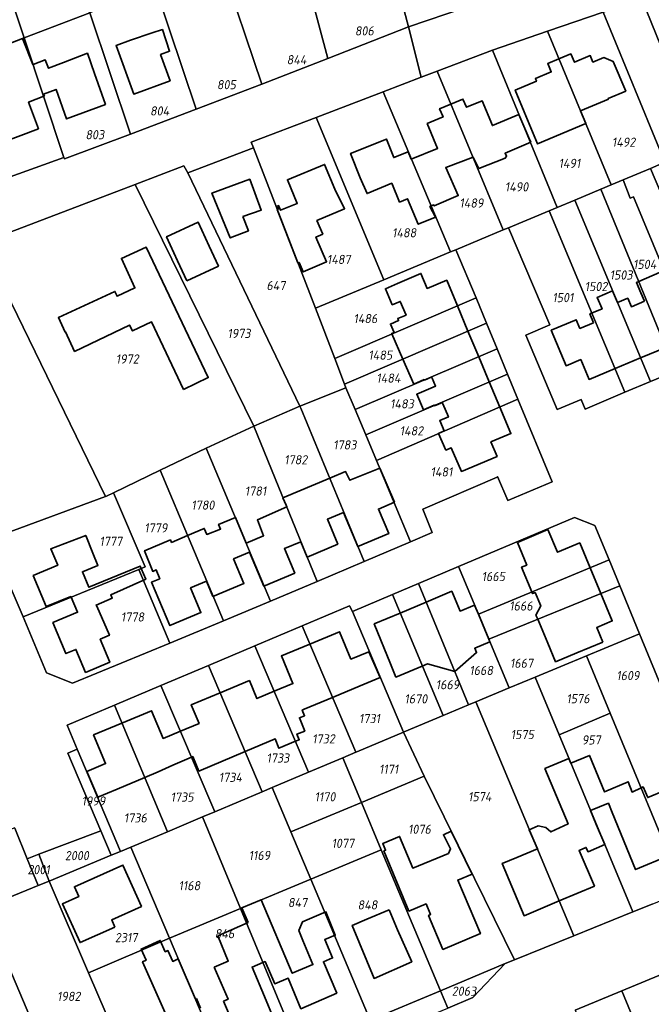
# Model space of a CAD drawing. Extents: x 177930 to 190767, y 381068 to 392034.
# Tile 81 of 256: x 182921 to 183045, y 384758 to 384952. Entities that reach past the tile are written whole.
import ezdxf
from ezdxf.enums import TextEntityAlignment as Align

# ---------------------------------------------------------------- set-up
doc = ezdxf.new("R2010")
doc.units = 0
for name, color, linetype, lineweight in [('B-XX-KG-GRENS_PERCEEL-GV', 150, 'Continuous', 25), ('B-XX-KG-GRENS_PERCEEL-S', 150, 'Continuous', 25), ('B-XX-OG-BEBOUWING-G', 7, 'Continuous', 35)]:
    doc.layers.add(name, color=color, linetype=linetype, lineweight=lineweight)
doc.styles.add('NLCS-ISO', font='NLCS-ISO.ttf', dxfattribs={"height": 1.8})

# ---------------------------------------------------------------- blocks, each defined once
blk = doc.blocks.new('SKG-PERCEELNUMMER-SO')
at = {"layer": 'DefPoints'}
blk.add_point((0, 0), dxfattribs=at)
at = {"style": 'NLCS-ISO', "oblique": 10, "flags": 1}
blk.add_attdef('GEMEENTECODE', text='', height=1.8, dxfattribs=at).set_placement((-0.5, 2.55), align=Align.MIDDLE_RIGHT)
blk.add_attdef('SECTIE', text='', height=1.8, dxfattribs=at).set_placement((0.5, 2.5), align=Align.MIDDLE_LEFT)
at = {"style": 'NLCS-ISO', "oblique": 10}
blk.add_attdef('PERCEELNUMMER', text='', height=1.8, dxfattribs=at).set_placement((0, 0), align=Align.MIDDLE_CENTER)

msp = doc.modelspace()

# ---------------------------------------------------------------- linework, layer by layer
at = {"layer": 'B-XX-KG-GRENS_PERCEEL-GV'}
for points in [[(182991.191, 384974.434), (182974.802, 384970.34), (182975.225, 384968.532), (182981.773, 384944.015), (182997.607, 384950.214)], [(182960.777, 384962.864), (182968.815, 384938.983), (182981.773, 384944.015), (182975.225, 384968.532)], [(182931.023, 384964.967), (182917.995, 384960.553), (182918.444, 384959.584), (182922.244, 384948.036), (182935.076, 384952.94)], [(183069.372, 384964.822), (183043.377, 384955.678), (183048.061, 384944.221), (183073.552, 384954.785)], [(182968.815, 384938.983), (182960.777, 384962.864), (182947.981, 384957.894), (182955.994, 384934.034)], [(182909.275, 384943.065), (182922.244, 384948.036), (182918.444, 384959.584), (182917.995, 384960.553), (182915.349, 384959.653), (182904.922, 384956.099)], [(182935.076, 384952.94), (182943.076, 384929.167), (182955.994, 384934.034), (182947.981, 384957.894)], [(182930.02, 384924.572), (182930.108, 384924.315), (182943.076, 384929.167), (182935.076, 384952.94), (182922.244, 384948.036)], [(183039.726, 384920.186), (183045.108, 384922.439), (183047.918, 384923.672), (183035.815, 384953.097), (183024.898, 384949.354), (183037.416, 384919.22)], [(183035.353, 384918.359), (183037.416, 384919.22), (183024.898, 384949.354), (183014.084, 384945.618), (183026.815, 384914.791), (183030.259, 384916.23)], [(182922.244, 384948.036), (182909.275, 384943.065), (182917.046, 384919.915), (182930.02, 384924.572)], [(183025.205, 384914.119), (183026.815, 384914.791), (183014.084, 384945.618), (183003.25, 384941.521), (183016.22, 384910.366), (183017.246, 384910.794)], [(182992.639, 384937.445), (183005.856, 384906.034), (183006.918, 384906.478), (183016.22, 384910.366), (183003.25, 384941.521), (183000.132, 384940.32)], [(183005.856, 384906.034), (182992.639, 384937.445), (182979.495, 384932.443), (182992.788, 384900.595)], [(182992.788, 384900.595), (182979.495, 384932.443), (182966.774, 384927.584), (182967.212, 384926.439), (182979.363, 384895.027)], [(182967.212, 384926.439), (182954.305, 384921.559), (182976.305, 384875.764), (182985.356, 384879.395), (182985.094, 384880.086), (182983.162, 384885.148), (182979.363, 384895.027)], [(182954.305, 384921.559), (182953.565, 384922.918), (182943.965, 384919.246), (182967.251, 384871.857), (182976.305, 384875.764)], [(183045.108, 384922.439), (183039.726, 384920.186), (183041.102, 384916.567), (183041.806, 384916.878), (183055.087, 384884.754), (183060.077, 384886.879), (183059.245, 384888.858), (183062.056, 384890.031), (183057.197, 384901.401), (183054.507, 384900.268)], [(183050.046, 384882.658), (183055.087, 384884.754), (183041.806, 384916.878), (183041.102, 384916.567), (183039.726, 384920.186), (183037.416, 384919.22), (183035.353, 384918.359)], [(182939.763, 384858.767), (182948.897, 384863.241), (182957.935, 384867.541), (182967.251, 384871.857), (182943.965, 384919.246), (182913.917, 384907.826), (182938.17, 384858.045), (182938.372, 384858.12)], [(183035.353, 384918.359), (183030.259, 384916.23), (183045.1, 384880.606), (183050.046, 384882.658)], [(183040.072, 384878.54), (183040.078, 384878.526), (183045.1, 384880.606), (183030.259, 384916.23), (183026.815, 384914.791), (183025.205, 384914.119)], [(183017.246, 384910.794), (183025.353, 384891.723), (183020.628, 384889.729), (183026.796, 384875.134), (183031.479, 384877.09), (183032.278, 384875.195), (183040.072, 384878.54), (183025.205, 384914.119)], [(182918.368, 384850.727), (182938.17, 384858.045), (182913.917, 384907.826), (182913.74, 384908.19), (182893.968, 384900.708)], [(183010.888, 384897.009), (183006.918, 384906.478), (183005.856, 384906.034), (182992.788, 384900.595), (182979.363, 384895.027), (182983.162, 384885.148)], [(183010.888, 384897.009), (182983.162, 384885.148), (182985.094, 384880.086), (183012.926, 384892.08)], [(183012.926, 384892.08), (182985.094, 384880.086), (182985.356, 384879.395), (182987.157, 384875.101), (183015.021, 384887.015)], [(183015.021, 384887.015), (182987.157, 384875.101), (182989.227, 384870.149), (183017.063, 384882.084)], [(183017.063, 384882.084), (182989.227, 384870.149), (182991.319, 384865.142), (183019.106, 384877.155)], [(182989.227, 384870.149), (182987.157, 384875.101), (182985.356, 384879.395), (182976.305, 384875.764), (182976.48, 384875.398), (182988.951, 384845.28), (182997.988, 384849.172), (182991.319, 384865.142)], [(182967.251, 384871.857), (182979.72, 384841.379), (182988.951, 384845.28), (182976.48, 384875.398), (182976.305, 384875.764)], [(182991.319, 384865.142), (182997.988, 384849.172), (183002.294, 384850.987), (183000.411, 384855.588), (183015.049, 384861.846), (183015.119, 384861.988), (183017.113, 384857.292), (183025.839, 384860.903), (183019.106, 384877.155)], [(182957.935, 384867.541), (182970.516, 384837.531), (182979.72, 384841.379), (182967.251, 384871.857)], [(182961.305, 384833.637), (182970.516, 384837.531), (182957.935, 384867.541), (182948.897, 384863.241)], [(182939.763, 384858.767), (182945.951, 384844.261), (182944.717, 384843.761), (182950.792, 384829.27), (182961.305, 384833.637), (182948.897, 384863.241)], [(182938.17, 384858.045), (182918.368, 384850.727), (182915.531, 384849.664), (182917.904, 384844.081), (182921.985, 384834.443), (182944.717, 384843.761), (182945.951, 384844.261), (182939.763, 384858.767), (182938.372, 384858.12)], [(183007.428, 384844.294), (183011.33, 384834.975), (183036.983, 384845.622), (183034.183, 384852.377), (183030.223, 384853.946)], [(183036.983, 384845.622), (183011.33, 384834.975), (183013.388, 384830.045), (183039.1, 384840.514)], [(182921.985, 384834.443), (182926.589, 384823.465), (182931.68, 384821.46), (182950.792, 384829.27), (182944.717, 384843.761)], [(183009.418, 384817.165), (183010.825, 384817.752), (183017.371, 384820.483), (183013.388, 384830.045), (183011.33, 384834.975), (183007.428, 384844.294), (182999.585, 384840.975)], [(183004.399, 384815.07), (183009.418, 384817.165), (182999.585, 384840.975), (182994.465, 384838.804)], [(183039.1, 384840.514), (183013.388, 384830.045), (183017.371, 384820.483), (183022.463, 384822.606), (183032.549, 384826.808), (183042.973, 384831.135)], [(183004.399, 384815.07), (182994.465, 384838.804), (182986.641, 384835.495), (182996.634, 384811.824), (182996.776, 384811.886)], [(182987.312, 384807.879), (182987.459, 384807.941), (182996.634, 384811.824), (182986.641, 384835.495), (182986.07, 384836.609), (182976.752, 384832.671)], [(182984.742, 384806.796), (182987.312, 384807.879), (182976.752, 384832.671), (182967.486, 384828.766), (182978.016, 384803.96)], [(183058.25, 384783.411), (183062.004, 384784.983), (183042.973, 384831.135), (183032.549, 384826.808), (183037.181, 384815.519), (183051.654, 384780.625)], [(182970.888, 384800.953), (182978.016, 384803.96), (182967.486, 384828.766), (182958.398, 384824.919), (182968.887, 384800.108)], [(183032.549, 384826.808), (183022.463, 384822.606), (183027.167, 384811.271), (183037.181, 384815.519)], [(182968.887, 384800.108), (182958.398, 384824.919), (182949.049, 384820.954), (182959.604, 384796.19)], [(183022.463, 384822.606), (183017.371, 384820.483), (183010.825, 384817.752), (183030.035, 384771.871), (183041.657, 384776.552), (183027.167, 384811.271)], [(182939.912, 384817.083), (182950.341, 384792.286), (182957.182, 384795.168), (182959.604, 384796.19), (182949.049, 384820.954)], [(183009.418, 384817.165), (183004.399, 384815.07), (182996.776, 384811.886), (182996.634, 384811.824), (183000.675, 384803.201), (183018.412, 384767.139), (183030.035, 384771.871), (183010.825, 384817.752)], [(182941.143, 384788.422), (182943.115, 384789.25), (182950.341, 384792.286), (182939.912, 384817.083), (182930.638, 384813.173), (182932.641, 384808.473)], [(183027.167, 384811.271), (183041.657, 384776.552), (183045.406, 384778.074), (183051.654, 384780.625), (183037.181, 384815.519)], [(182984.742, 384806.796), (182988.375, 384798.035), (183000.675, 384803.201), (182996.634, 384811.824), (182987.459, 384807.941), (182987.312, 384807.879)], [(182939.296, 384787.654), (182941.143, 384788.422), (182932.641, 384808.473), (182930.807, 384807.707), (182937.272, 384792.43)], [(182984.742, 384806.796), (182978.016, 384803.96), (182970.888, 384800.953), (182974.555, 384792.225), (182988.375, 384798.035)], [(182992.249, 384788.731), (183003.918, 384761.076), (183016.619, 384766.39), (183018.412, 384767.139), (183000.675, 384803.201), (182988.375, 384798.035)], [(182974.555, 384792.225), (182970.888, 384800.953), (182968.887, 384800.108), (182959.604, 384796.19), (182957.182, 384795.168), (182964.649, 384777.21), (182978.449, 384782.976)], [(182988.375, 384798.035), (182974.555, 384792.225), (182978.449, 384782.976), (182992.249, 384788.731)], [(182964.649, 384777.21), (182957.182, 384795.168), (182950.341, 384792.286), (182943.115, 384789.25), (182950.713, 384771.419)], [(182922.828, 384786.987), (182920.373, 384792.967), (182920.35, 384793.03), (182890.184, 384781.613), (182892.674, 384775.169), (182894.924, 384769.34), (182914.265, 384777.321), (182924.991, 384781.71)], [(182937.272, 384792.43), (182925.082, 384787.845), (182927.1, 384782.552), (182939.296, 384787.654)], [(182941.143, 384788.422), (182939.296, 384787.654), (182927.1, 384782.552), (182934.831, 384764.6), (182950.737, 384771.363), (182950.713, 384771.419), (182943.115, 384789.25)], [(183003.918, 384761.076), (182992.249, 384788.731), (182978.449, 384782.976), (182990.098, 384755.326)], [(182925.082, 384787.845), (182922.828, 384786.987), (182924.991, 384781.71), (182927.1, 384782.552)], [(182978.449, 384782.976), (182964.649, 384777.21), (182976.2, 384749.455), (182990.098, 384755.326)], [(182927.1, 384782.552), (182924.991, 384781.71), (182914.265, 384777.321), (182933.673, 384731.647), (182946.658, 384737.137), (182934.831, 384764.6)], [(182899.846, 384757.815), (182903.497, 384749.535), (182907.154, 384741.244), (182909.974, 384734.859), (182915.158, 384723.112), (182915.922, 384721.422), (182934.672, 384729.303), (182933.673, 384731.647), (182914.265, 384777.321), (182894.924, 384769.34), (182896.036, 384766.454)], [(182962.499, 384743.69), (182976.2, 384749.455), (182964.649, 384777.21), (182950.713, 384771.419), (182950.737, 384771.363)], [(182934.831, 384764.6), (182946.658, 384737.137), (182962.499, 384743.69), (182950.737, 384771.363)], [(183016.619, 384766.39), (183003.918, 384761.076), (183005.323, 384757.682), (183010.252, 384759.726)], [(183039.486, 384761.042), (183057.752, 384716.843), (183058.13, 384717.007), (183066.314, 384720.55), (183048.613, 384764.825)], [(182990.098, 384755.326), (182991.512, 384751.947), (183005.323, 384757.682), (183003.918, 384761.076)], [(183040.482, 384733.515), (183049.18, 384713.133), (183057.752, 384716.843), (183039.486, 384761.042), (183030.35, 384757.255)]]:
    msp.add_lwpolyline(points, close=True, dxfattribs=at)
for points in [[(182991.191, 384974.434), (182997.607, 384950.214), (183008.826, 384953.973)], [(183046.16, 384967.954), (183044.744, 384967.463), (183041.763, 384966.343), (183018.246, 384957.511), (183008.826, 384953.973), (182997.607, 384950.214), (183000.132, 384940.32), (183003.25, 384941.521), (183014.084, 384945.618), (183024.898, 384949.354), (183035.815, 384953.097), (183043.377, 384955.678), (183069.372, 384964.822)], [(183048.061, 384944.221), (183043.377, 384955.678), (183035.815, 384953.097), (183047.918, 384923.672), (183045.108, 384922.439), (183054.507, 384900.268)], [(182913.917, 384907.826), (182943.965, 384919.246), (182953.565, 384922.918), (182954.305, 384921.559), (182967.212, 384926.439), (182966.774, 384927.584), (182979.495, 384932.443), (182992.639, 384937.445), (183000.132, 384940.32), (182997.607, 384950.214), (182981.773, 384944.015), (182968.815, 384938.983), (182955.994, 384934.034), (182943.076, 384929.167), (182930.108, 384924.315), (182930.02, 384924.572), (182917.046, 384919.915)], [(183050.046, 384882.658), (183045.1, 384880.606), (183040.078, 384878.526), (183040.072, 384878.54), (183032.278, 384875.195), (183031.479, 384877.09), (183026.796, 384875.134), (183020.628, 384889.729), (183025.353, 384891.723), (183017.246, 384910.794), (183016.22, 384910.366), (183006.918, 384906.478), (183010.888, 384897.009), (183012.926, 384892.08), (183015.021, 384887.015), (183017.063, 384882.084), (183019.106, 384877.155), (183025.839, 384860.903), (183017.113, 384857.292), (183015.119, 384861.988), (183015.049, 384861.846), (183000.411, 384855.588), (183002.294, 384850.987), (182997.988, 384849.172), (182988.951, 384845.28), (182979.72, 384841.379), (182970.516, 384837.531), (182961.305, 384833.637), (182950.792, 384829.27), (182931.68, 384821.46), (182926.589, 384823.465), (182921.985, 384834.443), (182917.904, 384844.081)], [(182920.373, 384792.967), (182922.828, 384786.987), (182925.082, 384787.845), (182937.272, 384792.43), (182930.807, 384807.707), (182932.641, 384808.473), (182930.638, 384813.173), (182939.912, 384817.083), (182949.049, 384820.954), (182958.398, 384824.919), (182967.486, 384828.766), (182976.752, 384832.671), (182986.07, 384836.609), (182986.641, 384835.495), (182994.465, 384838.804), (182999.585, 384840.975), (183007.428, 384844.294), (183030.223, 384853.946), (183034.183, 384852.377), (183036.983, 384845.622), (183039.1, 384840.514), (183042.973, 384831.135), (183062.004, 384784.983)], [(183045.406, 384778.074), (183041.657, 384776.552), (183030.035, 384771.871), (183018.412, 384767.139), (183016.619, 384766.39), (183010.252, 384759.726), (183005.323, 384757.682)], [(183030.35, 384757.255), (183039.486, 384761.042), (183048.613, 384764.825)]]:
    msp.add_lwpolyline(points, dxfattribs=at)
at = {"layer": 'B-XX-OG-BEBOUWING-G'}
for points in [[(182947.326, 384949.061), (182943.066, 384947.598), (182940.257, 384946.57), (182943.72, 384937.01), (182950.834, 384939.637), (182948.971, 384944.771), (182950.741, 384945.427), (182949.352, 384949.683)], [(182965.114, 384912.965), (182968.73, 384914.214), (182966.486, 384920.315), (182959.059, 384917.582), (182962.636, 384908.798), (182966.198, 384910.183)], [(182954.159, 384900.367), (182960.314, 384903.27), (182958.486, 384907.182), (182956.343, 384911.903), (182950.171, 384909.014), (182952.327, 384904.294)], [(182953.502, 384879.028), (182958.337, 384881.373), (182946.139, 384907.004), (182941.279, 384904.755), (182943.953, 384898.974), (182940.452, 384897.354), (182940.024, 384898.28), (182928.931, 384893.148), (182930.239, 384890.319), (182930.299, 384890.349), (182932.115, 384886.51), (182942.9, 384891.7), (182943.455, 384890.539), (182947.176, 384892.335)], [(182940.025, 384773.583), (182939.391, 384774.998), (182945.232, 384777.615), (182941.592, 384785.737), (182932.073, 384781.471), (182932.921, 384779.562), (182929.709, 384778.126), (182933.181, 384770.516)], [(182993.836, 384776.934), (182989.443, 384775.092), (182986.579, 384773.91), (182990.86, 384763.498), (182998.263, 384766.778), (182995.465, 384773.049)]]:
    msp.add_lwpolyline(points, close=True, dxfattribs=at)
for points in [[(182921.908, 384947.907), (182918.651, 384946.669)], [(182923.97, 384942.827), (182923.901, 384942.802), (182921.908, 384947.907)], [(182926.041, 384936.578), (182926.193, 384936.637), (182926.024, 384937.018), (182928.462, 384937.916), (182930.507, 384932.158), (182938.162, 384935.004), (182936.036, 384941.025), (182934.623, 384945.027), (182929.927, 384943.21), (182926.977, 384942.097), (182926.355, 384943.705), (182923.97, 384942.827)], [(183027.153, 384943.925), (183024.952, 384943.007), (183025.634, 384941.37), (183022.521, 384940.072), (183022.731, 384939.524), (183018.578, 384937.793), (183020.344, 384933.531), (183022.952, 384927.251), (183032.439, 384931.212), (183031.392, 384933.733)], [(183031.392, 384933.733), (183036.86, 384936.019), (183036.803, 384936.157), (183040.245, 384937.594), (183037.807, 384943.435), (183035.985, 384944.192), (183033.827, 384943.288), (183033.298, 384944.563), (183030.185, 384943.265), (183029.502, 384944.904), (183027.153, 384943.925)], [(182911.358, 384936.86), (182911.504, 384936.91), (182911.625, 384936.612), (182913.878, 384937.489), (182917.583, 384927.373), (182924.994, 384930.213), (182923.09, 384935.44), (182926.041, 384936.578)], [(183010.289, 384924.654), (183011.396, 384922.41), (183016.599, 384924.461), (183016.884, 384924.845), (183016.584, 384925.392), (183021.622, 384927.553), (183021.226, 384928.409), (183019.303, 384933.024), (183014.087, 384930.851), (183012.063, 384935.71), (183008.979, 384934.426), (183008.303, 384936.049), (183005.938, 384935.064)], [(183005.938, 384935.064), (183003.735, 384934.146), (183004.406, 384932.536), (183001.299, 384931.242), (183003.34, 384926.343), (182998.152, 384924.263)], [(182998.152, 384924.263), (182997.543, 384925.656), (182994.746, 384924.543), (182993.297, 384928.185), (182986.261, 384925.386), (182988.166, 384920.598), (182989.488, 384917.496), (182994.333, 384919.523), (182995.884, 384915.831), (182997.459, 384916.466), (182999.553, 384911.484), (183002.947, 384912.887), (183001.841, 384914.969), (183002.057, 384915.062)], [(183002.057, 384915.062), (183002.56, 384915.278), (183002.676, 384915.088), (183007.373, 384917.091), (183004.939, 384922.579), (183010.289, 384924.654)], [(182975.934, 384903.892), (182976.15, 384903.986), (182976.958, 384902.127), (182981.551, 384904.115), (182979.47, 384908.942), (182980.798, 384909.557), (182979.657, 384912.202), (182985.099, 384914.527), (182983.156, 384918.391), (182981.153, 384923.22), (182973.872, 384920.199), (182975.796, 384915.562), (182972.535, 384914.209), (182972.144, 384915.151), (182971.895, 384915.047), (182972.129, 384914.484), (182971.875, 384914.384)], [(182971.875, 384914.384), (182975.934, 384903.892)], [(183007.231, 384895.444), (183005.117, 384900.499), (183001.278, 384898.893), (183000.06, 384901.834), (182995.48, 384899.88), (182993.083, 384898.833), (182994.423, 384895.678), (182996.013, 384896.346), (182997.158, 384893.637), (182995.53, 384892.953), (182995.685, 384892.585), (182994.072, 384891.883), (182994.788, 384890.24), (182994.345, 384890.047), (182994.387, 384889.95)], [(183047.364, 384902.181), (183042.345, 384900.034), (183043.211, 384898.009), (183043.918, 384896.356)], [(183038.644, 384896.114), (183037.638, 384898.423), (183034.641, 384897.117), (183035.618, 384894.874), (183033.225, 384893.866), (183033.954, 384892.157)], [(183043.918, 384896.356), (183041.369, 384895.281), (183040.652, 384896.962), (183038.644, 384896.114)], [(183009.293, 384890.514), (183007.231, 384895.444)], [(183033.954, 384892.157), (183031.25, 384891.02), (183030.525, 384892.725), (183025.634, 384890.692), (183028.545, 384883.711), (183031.434, 384884.925), (183033.058, 384881.023), (183038.149, 384883.142)], [(182994.387, 384889.95), (182996.533, 384885.015)], [(183011.403, 384885.468), (183009.293, 384890.514)], [(183043.172, 384885.233), (183048.136, 384887.299)], [(183013.464, 384880.541), (183011.403, 384885.468)], [(183038.149, 384883.142), (183043.172, 384885.233)], [(182996.533, 384885.015), (182998.665, 384880.11), (183000.702, 384880.996), (183000.788, 384880.883), (183002.175, 384881.534)], [(183002.175, 384881.534), (183002.298, 384881.252), (183002.942, 384879.716), (182999.256, 384878.132), (183000.567, 384875.038), (183002.662, 384875.99), (183002.698, 384875.853), (183004.274, 384876.483)], [(183015.527, 384875.608), (183013.464, 384880.541)], [(183004.618, 384870.924), (183003.524, 384870.435), (183004.98, 384867.168), (183005.973, 384867.611), (183008.016, 384862.986), (183014.994, 384865.904), (183013.797, 384868.765), (183017.705, 384870.399), (183015.527, 384875.608)], [(183004.274, 384876.483), (183004.389, 384876.215), (183005.464, 384873.658), (183003.769, 384872.941), (183004.618, 384870.924)], [(182984.877, 384854.92), (182987.694, 384848.235), (182993.748, 384850.786), (182991.725, 384855.586), (182994.87, 384856.931), (182992.003, 384863.637), (182986.083, 384861.247), (182985.288, 384862.951), (182982.172, 384861.652)], [(182982.172, 384861.652), (182972.979, 384857.821), (182973.635, 384856.342), (182973.774, 384855.999)], [(182973.774, 384855.999), (182967.974, 384853.445), (182969.205, 384850.34), (182965.742, 384848.89)], [(182976.472, 384849.185), (182977.737, 384846.183), (182983.748, 384848.715), (182981.699, 384853.581), (182984.877, 384854.92)], [(182965.742, 384848.89), (182963.695, 384853.938), (182960.371, 384852.581), (182960.748, 384851.648), (182958.04, 384850.609), (182957.54, 384851.781), (182954.283, 384850.39)], [(182945.188, 384843.952), (182944.995, 384844.412), (182934.926, 384840.233), (182933.636, 384843.303), (182936.697, 384844.546), (182935.717, 384846.96), (182934.289, 384850.418), (182927.434, 384847.808), (182928.797, 384844.56), (182923.98, 384842.539), (182926.527, 384836.463), (182931.401, 384838.401), (182931.436, 384838.317)], [(183024.985, 384851.56), (183018.986, 384849.056)], [(183033.248, 384844.072), (183031.212, 384848.948), (183026.838, 384847.122), (183024.985, 384851.56)], [(182954.283, 384850.39), (182951.148, 384849.052), (182950.916, 384849.549), (182945.825, 384847.399), (182947.444, 384843.364), (182948.113, 384843.636), (182948.806, 384841.921), (182947.222, 384841.275), (182950.824, 384832.711), (182956.891, 384835.267), (182954.852, 384840.108), (182958.007, 384841.436)], [(182966.437, 384847.142), (182969.252, 384840.46), (182975.31, 384843.012), (182973.277, 384847.839), (182976.472, 384849.185)], [(183018.986, 384849.056), (183020.816, 384844.587), (183019.808, 384844.193), (183021.827, 384839.332)], [(182958.007, 384841.436), (182959.264, 384838.451), (182965.325, 384841.005), (182963.297, 384845.82), (182966.437, 384847.142)], [(182931.436, 384838.317), (182932.687, 384835.337), (182927.865, 384833.314), (182930.414, 384827.24), (182932.358, 384828.056), (182934.254, 384823.528), (182939.021, 384825.528), (182937.125, 384830.056), (182938.941, 384830.818), (182936.449, 384836.532), (182936.333, 384836.736), (182939.482, 384838.107), (182939.205, 384838.759), (182946.08, 384841.824), (182945.188, 384843.952)], [(183035.367, 384838.994), (183033.248, 384844.072)], [(183010.586, 384836.753), (183007.752, 384835.557), (183006.108, 384839.454), (183001.088, 384837.335)], [(183021.827, 384839.332), (183021.961, 384839.009), (183022.45, 384839.215), (183023.573, 384836.633), (183022.64, 384834.784), (183022.989, 384833.954)], [(183035.753, 384829.504), (183034.559, 384832.365), (183037.604, 384833.637), (183035.367, 384838.994)], [(183001.088, 384837.335), (182995.982, 384835.181)], [(182995.982, 384835.181), (182990.912, 384833.041), (182994.075, 384825.2), (182995.158, 384822.606), (183000.339, 384824.77)], [(183011.33, 384834.975), (183010.586, 384836.753)], [(183013.388, 384830.045), (183011.33, 384834.975)], [(183022.989, 384833.954), (183024.959, 384829.274), (183026.488, 384825.618), (183030.67, 384827.374), (183035.753, 384829.504)], [(182982.732, 384818.633), (182988.121, 384820.887), (182992.074, 384822.546), (182989.861, 384827.603), (182986.334, 384826.14), (182984.104, 384831.519), (182978.273, 384829.101)], [(183006.707, 384823.716), (183010.975, 384827.435), (183010.63, 384828.294), (183013.595, 384829.548)], [(183013.595, 384829.548), (183013.388, 384830.045)], [(182978.273, 384829.101), (182972.686, 384826.785), (182974.94, 384821.348), (182971.279, 384819.83)], [(183000.339, 384824.77), (183001.368, 384825.2), (183006.707, 384823.716)], [(182971.279, 384819.83), (182967.875, 384818.419), (182966.418, 384821.932), (182960.668, 384819.548)], [(182960.668, 384819.548), (182955.002, 384817.199), (182956.523, 384813.529), (182952.861, 384812.011)], [(182975.445, 384810.016), (182976.179, 384810.324), (182975.737, 384811.428), (182977.262, 384812.039), (182976.223, 384814.633), (182977.228, 384815.036), (182976.784, 384816.145), (182977.153, 384816.3), (182982.732, 384818.633)], [(182952.861, 384812.011), (182949.455, 384810.599), (182947.216, 384816), (182941.384, 384813.582)], [(182941.384, 384813.582), (182935.842, 384811.285), (182938.179, 384805.648), (182934.492, 384804.12), (182936.637, 384799.04), (182940.436, 384800.626), (182945.864, 384802.93)], [(182965.553, 384807.992), (182971.479, 384810.479), (182972.208, 384808.66), (182975.445, 384810.016)], [(182955.039, 384806.9), (182955.3, 384807.01), (182956.489, 384804.189), (182965.553, 384807.992)], [(182945.864, 384802.93), (182948.513, 384804.054), (182951.377, 384805.36), (182955.039, 384806.9)], [(183029.458, 384805.745), (183029.07, 384806.673), (183024.391, 384804.666), (183028.947, 384793.807), (183025.573, 384792.238), (183024.57, 384793.086), (183023.089, 384793.416), (183021.282, 384792.656), (183022.924, 384788.922)], [(183043.257, 384800.869), (183041.509, 384800.067), (183040.738, 384802.078), (183036.095, 384800.093), (183033.121, 384807.253), (183029.458, 384805.745)], [(183048.748, 384787.631), (183055.82, 384790.629), (183051.186, 384801.562), (183048.067, 384800.404), (183044.563, 384798.993), (183043.663, 384801.055), (183043.257, 384800.869)], [(183027.179, 384778.693), (183034.094, 384781.625), (183031.086, 384788.59), (183032.447, 384789.205), (183032.879, 384788.361), (183036.131, 384789.74), (183034.513, 384793.557), (183033.328, 384796.413)], [(183033.328, 384796.413), (183036.839, 384797.869), (183037.581, 384796.08), (183042.18, 384784.847), (183048.748, 384787.631)], [(183005.975, 384792.397), (183004.476, 384791.677), (183005.885, 384788.905), (183005.473, 384787.997), (182998.474, 384785.139), (182995.891, 384791.352), (182992.579, 384789.975), (182993.127, 384788.658), (182992.802, 384788.513), (182997.712, 384776.719), (183001.086, 384778.121), (183001.967, 384776.04), (183001.559, 384775.869), (183004.394, 384769.196), (183011.736, 384772.305), (183007.3, 384782.801), (183010.137, 384783.975)], [(183010.137, 384783.975), (183005.975, 384792.397)], [(183022.924, 384788.922), (183018.851, 384787.252), (183016.006, 384786.071), (183020.32, 384775.785), (183027.179, 384778.693)], [(182968.707, 384778.906), (182964.948, 384777.335)], [(182964.948, 384777.335), (182966.183, 384774.472)], [(182969.056, 384766.62), (182969.498, 384766.811), (182971.378, 384762.449), (182973.991, 384763.575), (182976.531, 384757.558), (182983.562, 384760.618), (182980.925, 384766.758), (182982.715, 384767.504), (182981.193, 384771.133), (182983.253, 384771.957), (182981.407, 384776.568), (182976.838, 384774.628), (182976.089, 384772.881), (182976.865, 384770.962), (182978.863, 384766.205), (182974.827, 384764.504), (182968.707, 384778.906)], [(182966.183, 384774.472), (182960.216, 384771.829), (182962.273, 384766.905), (182959.526, 384765.709)], [(182952.449, 384767.336), (182951.354, 384766.835), (182950.413, 384768.955), (182949.898, 384768.726), (182948.916, 384770.936), (182945.139, 384769.258), (182946.12, 384767.049), (182945.446, 384766.749), (182951.201, 384753.792), (182948.434, 384752.651), (182951.384, 384745.847), (182958.716, 384748.943)], [(182955.809, 384759.43), (182952.449, 384767.336)], [(182959.526, 384765.709), (182962.226, 384759.4), (182961.31, 384759.014)], [(182961.31, 384759.014), (182964.967, 384750.462), (182969.459, 384752.334), (182968.655, 384754.253), (182971.271, 384755.347), (182969.341, 384759.96), (182966.934, 384765.706), (182969.056, 384766.62)], [(182956.055, 384759.534), (182955.809, 384759.43)], [(182956.843, 384757.666), (182956.055, 384759.534)]]:
    msp.add_lwpolyline(points, dxfattribs=at)

# ---------------------------------------------------------------- block references
at = {"layer": 'B-XX-KG-GRENS_PERCEEL-S'}
for p, values in [((182988.962, 384949.418), {'PERCEELNUMMER': '806'}), ((182975.662, 384943.761), {'PERCEELNUMMER': '844'}), ((182961.897, 384938.864), {'PERCEELNUMMER': '805'}), ((182948.796, 384933.707), {'PERCEELNUMMER': '804'}), ((182936.077, 384929.045), {'PERCEELNUMMER': '803'}), ((183039.831, 384927.58), {'PERCEELNUMMER': '1492'}), ((183029.209, 384923.422), {'PERCEELNUMMER': '1491'}), ((183018.832, 384918.813), {'PERCEELNUMMER': '1490'}), ((183009.968, 384915.64), {'PERCEELNUMMER': '1489'}), ((182996.769, 384909.803), {'PERCEELNUMMER': '1488'}), ((182983.937, 384904.571), {'PERCEELNUMMER': '1487'}), ((183043.974, 384903.607), {'PERCEELNUMMER': '1504'}), ((183039.346, 384901.521), {'PERCEELNUMMER': '1503'}), ((182971.617, 384899.449), {'PERCEELNUMMER': '647'}), ((183034.426, 384899.266), {'PERCEELNUMMER': '1502'}), ((183027.922, 384897.083), {'PERCEELNUMMER': '1501'}), ((182989.177, 384892.966), {'PERCEELNUMMER': '1486'}), ((182964.366, 384890.056), {'PERCEELNUMMER': '1973'}), ((182942.447, 384885.037), {'PERCEELNUMMER': '1972'}), ((182992.097, 384885.799), {'PERCEELNUMMER': '1485'}), ((182993.69, 384881.286), {'PERCEELNUMMER': '1484'}), ((182996.345, 384876.242), {'PERCEELNUMMER': '1483'}), ((182998.203, 384870.932), {'PERCEELNUMMER': '1482'}), ((182985.136, 384868.173), {'PERCEELNUMMER': '1783'}), ((182975.504, 384865.258), {'PERCEELNUMMER': '1782'}), ((183004.108, 384862.884), {'PERCEELNUMMER': '1481'}), ((182967.614, 384859.123), {'PERCEELNUMMER': '1781'}), ((182957.274, 384856.365), {'PERCEELNUMMER': '1780'}), ((182948.044, 384851.893), {'PERCEELNUMMER': '1779'}), ((182939.21, 384849.259), {'PERCEELNUMMER': '1777'}), ((183014.274, 384842.362), {'PERCEELNUMMER': '1665'}), ((183019.691, 384836.567), {'PERCEELNUMMER': '1666'}), ((182943.463, 384834.413), {'PERCEELNUMMER': '1778'}), ((183019.81, 384825.34), {'PERCEELNUMMER': '1667'}), ((183011.885, 384823.927), {'PERCEELNUMMER': '1668'}), ((183040.678, 384822.913), {'PERCEELNUMMER': '1609'}), ((183005.283, 384821.128), {'PERCEELNUMMER': '1669'}), ((182999.068, 384818.348), {'PERCEELNUMMER': '1670'}), ((183030.882, 384818.381), {'PERCEELNUMMER': '1576'}), ((182989.972, 384814.489), {'PERCEELNUMMER': '1731'}), ((183019.956, 384811.347), {'PERCEELNUMMER': '1575'}), ((182980.952, 384810.499), {'PERCEELNUMMER': '1732'}), ((183033.496, 384810.285), {'PERCEELNUMMER': '957'}), ((182972.002, 384806.738), {'PERCEELNUMMER': '1733'}), ((182993.731, 384804.542), {'PERCEELNUMMER': '1171'}), ((182962.69, 384802.95), {'PERCEELNUMMER': '1734'}), ((182935.799, 384798.303), {'PERCEELNUMMER': '1999'}), ((182953.205, 384799.07), {'PERCEELNUMMER': '1735'}), ((182981.244, 384799.132), {'PERCEELNUMMER': '1170'}), ((183011.61, 384799.155), {'PERCEELNUMMER': '1574'}), ((182944.034, 384794.991), {'PERCEELNUMMER': '1736'}), ((182999.78, 384792.764), {'PERCEELNUMMER': '1076'}), ((182984.751, 384789.998), {'PERCEELNUMMER': '1077'}), ((182932.558, 384787.586), {'PERCEELNUMMER': '2000'}), ((182968.373, 384787.627), {'PERCEELNUMMER': '1169'}), ((182925.045, 384784.837), {'PERCEELNUMMER': '2001'}), ((182954.63, 384781.688), {'PERCEELNUMMER': '1168'}), ((182975.863, 384778.384), {'PERCEELNUMMER': '847'}), ((182989.577, 384777.918), {'PERCEELNUMMER': '848'}), ((182961.527, 384772.278), {'PERCEELNUMMER': '846'}), ((182942.23, 384771.501), {'PERCEELNUMMER': '2317'}), ((183008.518, 384760.992), {'PERCEELNUMMER': '2063'}), ((182930.961, 384759.974), {'PERCEELNUMMER': '1982'})]:
    msp.add_blockref('SKG-PERCEELNUMMER-SO', p, dxfattribs=at).add_auto_attribs(values)

doc.saveas('drawing.dxf')
